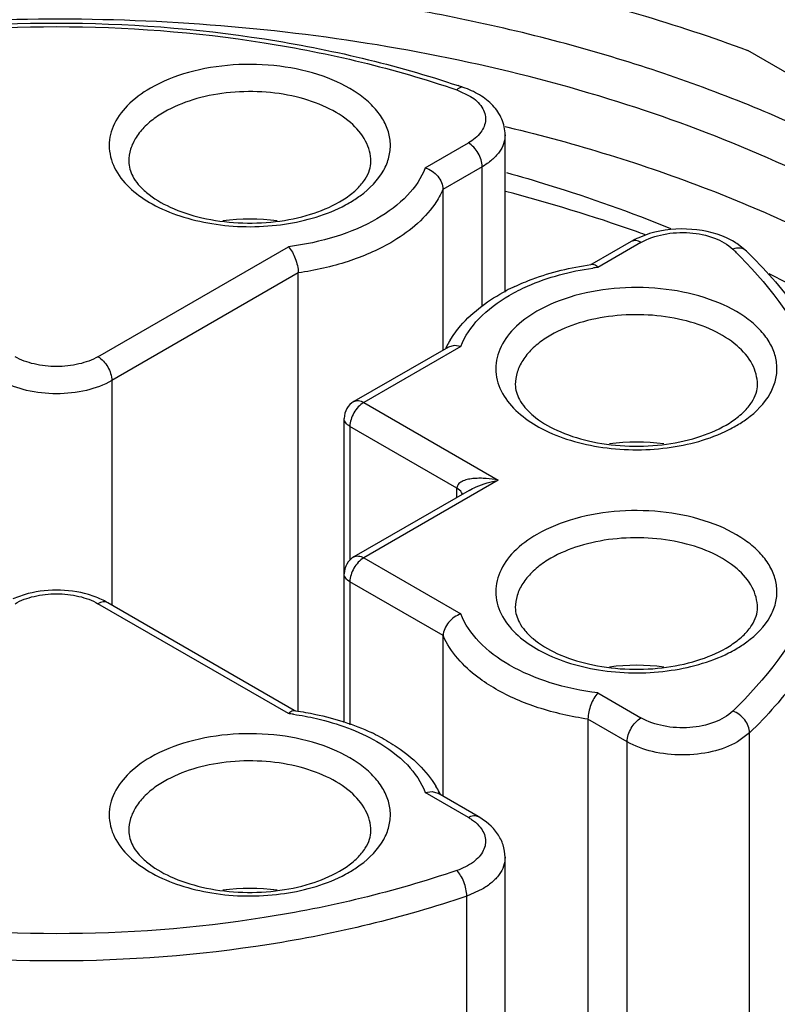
# Model space of a CAD drawing. Header units: inches. Extents: x 0 to 34, y 0 to 22.
# Tile 63 of 71: x 28.013 to 28.166, y 18.926 to 19.125. Entities that reach past the tile are written whole.
import ezdxf

# ---------------------------------------------------------------- set-up
doc = ezdxf.new("R2010")
doc.units = ezdxf.units.IN
doc.header["$LTSCALE"] = 1.87
doc.header["$MEASUREMENT"] = 0
doc.layers.get('0').update_dxf_attribs({"linetype": 'CONTINUOUS'})

msp = doc.modelspace()

# ---------------------------------------------------------------- linework, layer by layer
at = {"color": 7, "linetype": 'CONTINUOUS'}
for p, q in [((28.237245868, 19.0738077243), (28.1596458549, 19.1186129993)), ((28.1009940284, 19.1106477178), (28.1037663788, 19.1093351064)), ((28.1107218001, 19.1032629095), (28.1112798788, 19.1031288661)), ((28.1107259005, 19.0698300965), (28.1107259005, 19.1015647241)), ((28.0946280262, 19.0949328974), (28.1033295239, 19.0999570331)), ((28.1061134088, 19.0951352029), (28.0982034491, 19.0905680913)), ((28.1061134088, 19.0670847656), (28.1061134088, 19.0951352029)), ((28.0982034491, 19.0905680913), (28.0982034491, 19.058144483)), ((28.139866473, 19.0816396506), (28.137674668, 19.0808286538)), ((28.0286288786, 19.0568258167), (28.0670254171, 19.0789954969)), ((28.1361594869, 19.0800598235), (28.1282364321, 19.075485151)), ((28.138128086, 19.0798647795), (28.1294265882, 19.0748406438)), ((28.1593927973, 19.078120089), (28.1574813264, 19.0796408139)), ((28.0690177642, 19.0737166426), (28.0314127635, 19.0520039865)), ((28.0690177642, 18.98534818), (28.0690177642, 19.0737166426)), ((28.0992911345, 19.0587724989), (28.0802500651, 19.0477784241)), ((28.1018239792, 19.0589032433), (28.0822186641, 19.0475833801)), ((28.1004378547, 19.0590950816), (28.0992911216, 19.0587724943)), ((28.1018239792, 19.0589032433), (28.1004378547, 19.0590950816)), ((28.0314127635, 19.0520039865), (28.0314127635, 19.0067213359)), ((28.0822186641, 19.0475833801), (28.1093615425, 19.0319114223)), ((28.0782816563, 18.9829940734), (28.0782816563, 19.0443689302)), ((28.0794347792, 19.0427616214), (28.0794347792, 19.015753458)), ((28.101009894, 19.0303044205), (28.0794347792, 19.0427616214)), ((28.1093615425, 19.0319114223), (28.0822186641, 19.0162394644)), ((28.103455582, 19.0298330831), (28.0802500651, 19.0164345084)), ((28.101009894, 19.0284209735), (28.101009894, 19.0303044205)), ((28.0822186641, 19.0162394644), (28.1018239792, 19.0049196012)), ((28.0794347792, 19.0114176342), (28.0794347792, 18.9825705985)), ((28.0982485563, 19.0005547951), (28.0794347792, 19.0114176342)), ((28.0137818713, 19.0088071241), (28.0114730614, 19.0079612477)), ((28.0670254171, 18.9848273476), (28.0286288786, 19.0069970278)), ((28.0682155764, 18.985471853), (28.0305974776, 19.0071920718)), ((28.0982485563, 18.9681311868), (28.0982485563, 19.0005547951)), ((28.1294265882, 18.9889822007), (28.138128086, 18.983958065)), ((28.1274342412, 18.9837033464), (28.1274342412, 18.8681381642)), ((28.135344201, 18.9791362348), (28.1274342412, 18.9837033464)), ((28.135344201, 18.870573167), (28.135344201, 18.9791362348)), ((28.1600316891, 18.980934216), (28.1576152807, 18.9791362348)), ((28.1600316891, 18.8793577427), (28.1600316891, 18.980934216)), ((28.0946280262, 18.9688899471), (28.0960133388, 18.9690818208)), ((28.1033295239, 18.9638658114), (28.0946280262, 18.9688899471)), ((28.0960133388, 18.9690818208), (28.0971608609, 18.9687592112)), ((28.105298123, 18.9640608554), (28.0971608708, 18.9687592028)), ((28.1107259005, 18.8641167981), (28.1107259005, 18.9558292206)), ((28.1061134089, 18.9493996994), (28.1029994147, 18.9480044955)), ((28.1029994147, 18.8622571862), (28.1029994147, 18.9480044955))]:
    msp.add_line(p, q, dxfattribs=at)
for centre, radius, start, end in [((28.0342077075, 18.9120133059), 0.210454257, 71.1317265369, 71.4196328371), ((28.0527910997, 19.0874358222), 0.0216264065, 119.9583122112, 124.1444578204), ((28.0666676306, 19.1065215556), 0.0213323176, 299.9789019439, 304.2129494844), ((28.0267290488, 18.7697072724), 0.3313112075, 70.5498561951, 75.2976922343), ((28.0653019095, 19.1121161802), 0.0280134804, 296.6033748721, 299.9691496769), ((28.0592518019, 19.0427484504), 0.0418372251, 82.4180324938, 97.4825817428), ((28.1442074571, 19.0660766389), 0.016133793, 113.8857010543, 119.9224196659), ((28.0319092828, 18.7847159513), 0.3154341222, 70.1579148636, 70.5293160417), ((28.1493075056, 19.0671062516), 0.0149641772, 56.8915244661, 62.0811998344), ((28.0889273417, 19.0090886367), 0.0969830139, 44.4361456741, 45.7149053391), ((28.1368528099, 19.013077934), 0.0629543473, 97.8443443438, 98.0747637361), ((28.1368798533, 19.0160911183), 0.059220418, 97.2302110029, 98.2453736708), ((28.1304891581, 19.0330265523), 0.0419348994, 115.105533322, 117.7818991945), ((28.1307398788, 19.0424291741), 0.0216264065, 119.9583122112, 124.1444578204), ((28.1157867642, 19.0503052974), 0.0189037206, 152.8375874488, 154.1115867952), ((28.1164436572, 19.0499606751), 0.0196454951, 148.6792201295, 152.8179453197), ((28.0822175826, 19.0443695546), 0.0039359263, 119.9925085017, 180.0090899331), ((28.1446164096, 19.0615149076), 0.0213323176, 299.9789019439, 304.2129494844), ((28.1432506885, 19.0671095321), 0.0280134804, 296.6033748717, 299.9691496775), ((28.1372005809, 18.9977418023), 0.0418372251, 82.4180324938, 97.4825817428), ((28.0822171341, 19.0130258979), 0.003935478, 119.9887382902, 180.0128601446), ((28.1307398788, 18.9974225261), 0.0216264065, 119.9583122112, 124.1444578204), ((28.1446164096, 19.0165082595), 0.0213323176, 299.9789019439, 304.2129494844), ((28.1432506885, 19.0221028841), 0.0280134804, 296.6033748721, 299.9691496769), ((28.1372005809, 18.9527351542), 0.0418372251, 82.4180324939, 97.4825817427), ((28.0595994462, 18.9230666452), 0.0629523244, 81.9251931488, 82.1556288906), ((28.0595718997, 18.9260758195), 0.0592224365, 81.7545523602, 82.7697906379), ((28.0659530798, 18.9429925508), 0.0419577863, 62.2967057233, 64.8567855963), ((28.0527910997, 18.952415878), 0.0216264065, 119.9583122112, 124.1444578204), ((28.0800077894, 18.9599470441), 0.0196461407, 27.1821332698, 31.3199734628), ((28.0806650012, 18.9602918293), 0.0189040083, 25.8879990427, 27.1624964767), ((28.0666676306, 18.9715016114), 0.0213323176, 299.9789019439, 304.2129494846), ((28.0653019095, 18.977096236), 0.0280134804, 296.603374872, 299.9691496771), ((28.0592518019, 18.9077285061), 0.0418372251, 82.4180324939, 97.4825817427)]:
    msp.add_arc(centre, radius, start, end, dxfattribs=at)
for points, knots in [([(27.9675386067, 19.1390840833), (27.9840231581, 19.1410728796), (28.0172752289, 19.143145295), (28.0667898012, 19.1407268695), (28.1145979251, 19.1329068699), (28.1451411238, 19.1239925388), (28.1596458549, 19.1186129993)], [0, 0, 0, 0, 0.2556667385, 0.5117241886, 0.7617928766, 1, 1, 1, 1]), ([(28.191486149, 19.0921919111), (28.1809849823, 19.0982551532), (28.1582034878, 19.1091138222), (28.1212158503, 19.1212005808), (28.0811542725, 19.1293903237), (28.0392415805, 19.1334297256), (27.9967502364, 19.1331990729), (27.9549758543, 19.1287042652), (27.9151889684, 19.1200819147), (27.8785925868, 19.1075896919), (27.8462825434, 19.0915906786), (27.8192176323, 19.0725257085), (27.7982162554, 19.0508772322), (27.7840066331, 19.0271542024), (27.7772993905, 19.0020063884), (27.7786062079, 18.9764446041), (27.7878035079, 18.95167418), (27.7982814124, 18.9369833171), (27.8044201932, 18.93000749)], [0, 0, 0, 0, 0.0658154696, 0.1364387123, 0.2107361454, 0.2873006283, 0.3645804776, 0.4409746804, 0.5149406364, 0.5850968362, 0.650340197, 0.7099854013, 0.7639373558, 0.8128899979, 0.8584721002, 0.9031295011, 0.9495644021, 1, 1, 1, 1]), ([(28.1873103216, 19.0849591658), (28.1698254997, 19.0950546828), (28.1302357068, 19.1113904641), (28.0657082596, 19.1243039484), (27.9974697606, 19.1261900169), (27.9411865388, 19.1182936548), (27.8991844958, 19.1061929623), (27.8707678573, 19.0947432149), (27.8455230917, 19.0810119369), (27.8239772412, 19.0652669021), (27.8065894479, 19.0478047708), (27.7937606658, 19.0289339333), (27.7858546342, 19.0090277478), (27.7840567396, 18.9952414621), (27.7840567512, 18.9885163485)], [0, 0, 0, 0, 0.1286231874, 0.2701513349, 0.4172398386, 0.5615206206, 0.6301712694, 0.6953098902, 0.7563057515, 0.8127882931, 0.8647310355, 0.9125452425, 0.9571568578, 1, 1, 1, 1]), ([(27.9392887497, 19.1114981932), (27.9519887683, 19.1157674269), (27.978821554, 19.1220785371), (28.0202772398, 19.1251777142), (28.0617329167, 19.1220785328), (28.0885656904, 19.1157674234), (28.1012657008, 19.1114981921)], [0, 0, 0, 0, 0.2444042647, 0.5000001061, 0.7555958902, 1, 1, 1, 1]), ([(27.939560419, 19.1106477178), (27.9521837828, 19.114961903), (27.9789237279, 19.1213366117), (28.0202772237, 19.1244663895), (28.0616307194, 19.1213366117), (28.0883706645, 19.114961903), (28.1009940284, 19.1106477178)], [0, 0, 0, 0, 0.2440600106, 0.5, 0.7559399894, 1, 1, 1, 1]), ([(28.0862482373, 19.0944309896), (28.0867101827, 19.0952640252), (28.0874256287, 19.0970123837), (28.0877263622, 19.0998167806), (28.0871934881, 19.1026069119), (28.0858643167, 19.1052755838), (28.0838038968, 19.1077524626), (28.0800113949, 19.1108517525), (28.0737845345, 19.1138118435), (28.0651744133, 19.1157241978), (28.0559513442, 19.1159689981), (28.0470752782, 19.1145241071), (28.041598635, 19.1123750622), (28.0392076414, 19.1109945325)], [0, 0, 0, 0, 0.0463350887, 0.0906630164, 0.1353282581, 0.1826033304, 0.2341606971, 0.290893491, 0.4197107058, 0.564973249, 0.7173251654, 0.8656989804, 1, 1, 1, 1]), ([(28.0392076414, 19.1109945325), (28.0375119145, 19.110015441), (28.0345358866, 19.1078474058), (28.0314473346, 19.1035900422), (28.0305341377, 19.0987844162), (28.0315104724, 19.0957745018), (28.0322533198, 19.0944344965)], [0, 0, 0, 0, 0.2935424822, 0.5448578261, 0.7703134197, 1, 1, 1, 1]), ([(28.083660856, 19.0962069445), (28.0836612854, 19.097614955), (28.0828109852, 19.1006617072), (28.0794905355, 19.1044383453), (28.0745887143, 19.1074251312), (28.0684693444, 19.109469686), (28.0616095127, 19.1104332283), (28.0545568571, 19.1102380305), (28.047889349, 19.1089040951), (28.0437984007, 19.1072159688), (28.0419915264, 19.1061727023)], [0, 0, 0, 0, 0.0869384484, 0.186412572, 0.303806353, 0.4376217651, 0.5821218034, 0.7294383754, 0.8711719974, 1, 1, 1, 1]), ([(28.1022672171, 19.111158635), (28.1021769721, 19.1111894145), (28.1016920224, 19.1112399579), (28.1012637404, 19.110910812), (28.1009940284, 19.1106477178)], [0, 0, 0, 0, 0.201956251, 1, 1, 1, 1]), ([(28.1107259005, 19.1015647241), (28.1107259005, 19.1026487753), (28.1102539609, 19.1048528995), (28.1083423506, 19.1076499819), (28.1055823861, 19.1097926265), (28.1034159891, 19.1107661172), (28.1022672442, 19.1111587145)], [0, 0, 0, 0, 0.2389669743, 0.480859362, 0.7323916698, 1, 1, 1, 1]), ([(28.1037663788, 19.1093351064), (28.1046586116, 19.108761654), (28.105851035, 19.1077167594), (28.1066937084, 19.1059296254), (28.1069193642, 19.1041228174), (28.1059069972, 19.1017467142), (28.1042770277, 19.1005041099), (28.1033295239, 19.0999570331)], [0, 0, 0, 0, 0.2691904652, 0.3853062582, 0.4950488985, 0.7223134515, 1, 1, 1, 1]), ([(28.0406526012, 19.1053343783), (28.0397701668, 19.104734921), (28.0381735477, 19.1034573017), (28.0362908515, 19.1012038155), (28.0351135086, 19.0987627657), (28.0348426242, 19.0970396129), (28.0348423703, 19.0962069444)], [0, 0, 0, 0, 0.2848185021, 0.5425632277, 0.7776886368, 1, 1, 1, 1]), ([(28.1112798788, 19.1031288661), (28.1250225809, 19.0998161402), (28.1511565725, 19.0918335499), (28.1759593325, 19.08026251), (28.1873103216, 19.0737085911)], [0, 0, 0, 0, 0.5188876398, 1, 1, 1, 1]), ([(28.1107259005, 19.1015647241), (28.1107259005, 19.1009648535), (28.1105042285, 19.0997145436), (28.1095564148, 19.0979724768), (28.1080580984, 19.0963977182), (28.1068044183, 19.0955341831), (28.1061134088, 19.0951352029)], [0, 0, 0, 0, 0.2177903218, 0.4509221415, 0.7103047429, 1, 1, 1, 1]), ([(28.1061134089, 19.0951352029), (28.1061134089, 19.0960893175), (28.1054614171, 19.0979733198), (28.1041558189, 19.0994799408), (28.1033295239, 19.0999570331)], [0, 0, 0, 0, 0.4999936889, 1, 1, 1, 1]), ([(28.0348421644, 19.0962069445), (28.0348421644, 19.0951723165), (28.0353615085, 19.0934709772), (28.0367949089, 19.0914605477), (28.0391787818, 19.08913661), (28.043464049, 19.0866316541), (28.0497635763, 19.0845945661), (28.0569487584, 19.0836309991), (28.0643443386, 19.0838600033), (28.0712668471, 19.0852510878), (28.0754888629, 19.0869819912), (28.0773269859, 19.0880433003)], [0, 0, 0, 0, 0.0643545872, 0.105174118, 0.1531968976, 0.2702926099, 0.4098588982, 0.562795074, 0.7189538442, 0.8679780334, 1, 1, 1, 1]), ([(28.0786621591, 19.0888807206), (28.0794775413, 19.0894366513), (28.0809046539, 19.0905704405), (28.0825209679, 19.0924867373), (28.0834586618, 19.0943692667), (28.083661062, 19.0956299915), (28.083661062, 19.0962069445)], [0, 0, 0, 0, 0.3219663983, 0.5909319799, 0.8117685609, 1, 1, 1, 1]), ([(28.0322533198, 19.0944344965), (28.0338683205, 19.0915212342), (28.0383128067, 19.0879204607), (28.0452751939, 19.0849984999), (28.0539472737, 19.0829458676), (28.0652033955, 19.0827957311), (28.0740053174, 19.0851419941), (28.0778466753, 19.0870685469)], [0, 0, 0, 0, 0.2020135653, 0.3251235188, 0.4591399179, 0.7393749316, 1, 1, 1, 1]), ([(28.0792955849, 19.0878482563), (28.0800646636, 19.0882923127), (28.08275728, 19.0900292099), (28.0851214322, 19.0923989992), (28.0862482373, 19.0944309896)], [0, 0, 0, 0, 0.2765216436, 1, 1, 1, 1]), ([(28.0946280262, 19.0949328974), (28.0938443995, 19.0928738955), (28.0910428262, 19.0888084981), (28.0871264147, 19.0859425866), (28.084887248, 19.0846473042)], [0, 0, 0, 0, 0.4599429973, 1, 1, 1, 1]), ([(28.0946280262, 19.0949328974), (28.0955944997, 19.0946274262), (28.0972876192, 19.0934510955), (28.0982034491, 19.0915186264), (28.0982034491, 19.0905680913)], [0, 0, 0, 0, 0.5160539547, 1, 1, 1, 1]), ([(28.1110019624, 19.0939685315), (28.1138668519, 19.0931691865), (28.1250511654, 19.0898846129), (28.1360571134, 19.0859830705), (28.1440948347, 19.0827006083)], [0, 0, 0, 0, 0.2551646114, 1, 1, 1, 1]), ([(28.0982034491, 19.0905680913), (28.0977511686, 19.0895265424), (28.0952243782, 19.0850922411), (28.0910665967, 19.0817877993), (28.087660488, 19.0798193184)], [0, 0, 0, 0, 0.2239872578, 1, 1, 1, 1]), ([(28.084887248, 19.0846473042), (28.0822996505, 19.0831504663), (28.0764583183, 19.0807053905), (28.0702847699, 19.0794090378), (28.0670254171, 19.0789954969)], [0, 0, 0, 0, 0.4764027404, 1, 1, 1, 1]), ([(28.1563140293, 19.0803287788), (28.1538861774, 19.0816177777), (28.1482873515, 19.0829981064), (28.1425913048, 19.0824635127), (28.139866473, 19.0816396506)], [0, 0, 0, 0, 0.4912570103, 1, 1, 1, 1]), ([(28.138128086, 19.0798647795), (28.1395165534, 19.0806664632), (28.1427864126, 19.0817516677), (28.1479070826, 19.082029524), (28.1527708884, 19.0810757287), (28.1556167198, 19.0795180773), (28.156643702, 19.0785162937)], [0, 0, 0, 0, 0.2461221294, 0.5180210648, 0.7797636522, 1, 1, 1, 1]), ([(28.0670254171, 19.0789954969), (28.0676547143, 19.0783317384), (28.0685495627, 19.0765931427), (28.0690177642, 19.0747081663), (28.0690177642, 19.0737166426)], [0, 0, 0, 0, 0.4798364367, 1, 1, 1, 1]), ([(28.087660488, 19.0798193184), (28.0849481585, 19.078251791), (28.0788560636, 19.075655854), (28.0724170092, 19.0742087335), (28.0690177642, 19.0737166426)], [0, 0, 0, 0, 0.4770099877, 1, 1, 1, 1]), ([(28.138128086, 19.0798647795), (28.1378024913, 19.0800527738), (28.1371518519, 19.0803231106), (28.1364251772, 19.0802132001), (28.136159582, 19.0800598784)], [0, 0, 0, 0, 0.550756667, 1, 1, 1, 1]), ([(28.1593927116, 19.0781200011), (28.1590747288, 19.0784302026), (28.158123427, 19.0788455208), (28.1571340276, 19.0786838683), (28.156643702, 19.0785162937)], [0, 0, 0, 0, 0.4615840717, 1, 1, 1, 1]), ([(28.1581762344, 19.0769877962), (28.1644983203, 19.0705392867), (28.1725297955, 19.0596314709), (28.1779921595, 19.0432246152), (28.1792007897, 19.0310095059), (28.177577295, 19.0188148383), (28.1715559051, 19.002464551), (28.1631764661, 18.9916790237), (28.156643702, 18.9853065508)], [0, 0, 0, 0, 0.2618637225, 0.3817502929, 0.4980570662, 0.6146560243, 0.7353679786, 1, 1, 1, 1]), ([(28.1593927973, 19.078120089), (28.1630115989, 19.0745900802), (28.169537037, 19.0672170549), (28.1770166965, 19.0549278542), (28.1816316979, 19.0419981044), (28.1826787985, 19.0330786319), (28.1826787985, 19.0286969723)], [0, 0, 0, 0, 0.2705913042, 0.524280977, 0.7654690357, 1, 1, 1, 1]), ([(28.1115647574, 19.0691888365), (28.1127543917, 19.0698769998), (28.1180584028, 19.0725308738), (28.1238872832, 19.0740472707), (28.1283868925, 19.074699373)], [0, 0, 0, 0, 0.2321139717, 1, 1, 1, 1]), ([(28.1126967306, 19.0709997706), (28.1138481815, 19.071539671), (28.1187661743, 19.0735876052), (28.1239988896, 19.0748390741), (28.1280099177, 19.0754081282)], [0, 0, 0, 0, 0.2389176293, 1, 1, 1, 1]), ([(28.1294265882, 19.0748406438), (28.1293309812, 19.0749414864), (28.1290151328, 19.0752415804), (28.1285635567, 19.0754846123), (28.1282606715, 19.0754430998)], [0, 0, 0, 0, 0.3124969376, 1, 1, 1, 1]), ([(28.1639360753, 19.0736175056), (28.165326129, 19.0729061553), (28.1707610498, 19.0700569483), (28.1760824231, 19.0669897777), (28.1799671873, 19.0645734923)], [0, 0, 0, 0, 0.2544640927, 1, 1, 1, 1]), ([(28.1641970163, 19.0494243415), (28.1646589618, 19.0502573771), (28.1653744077, 19.0520057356), (28.1656751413, 19.0548101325), (28.1651422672, 19.0576002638), (28.1638130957, 19.0602689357), (28.1617526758, 19.0627458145), (28.157960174, 19.0658451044), (28.1517333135, 19.0688051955), (28.1431231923, 19.0707175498), (28.1339001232, 19.07096235), (28.1250240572, 19.069517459), (28.119547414, 19.0673684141), (28.1171564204, 19.0659878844)], [0, 0, 0, 0, 0.0463350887, 0.0906630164, 0.1353282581, 0.1826033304, 0.2341606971, 0.290893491, 0.4197107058, 0.564973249, 0.7173251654, 0.8656989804, 1, 1, 1, 1]), ([(28.0996610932, 19.0601729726), (28.1002756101, 19.0611836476), (28.1032808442, 19.065271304), (28.1075205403, 19.0683232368), (28.1109430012, 19.0701275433)], [0, 0, 0, 0, 0.2341418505, 1, 1, 1, 1]), ([(28.1018239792, 19.0589032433), (28.1026076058, 19.0609622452), (28.1054091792, 19.0650276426), (28.1093255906, 19.067893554), (28.1115647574, 19.0691888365)], [0, 0, 0, 0, 0.4599429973, 1, 1, 1, 1]), ([(28.1171564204, 19.0659878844), (28.1154606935, 19.0650087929), (28.1124846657, 19.0628407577), (28.1093961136, 19.0585833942), (28.1084829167, 19.0537777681), (28.1094592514, 19.0507678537), (28.1102020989, 19.0494278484)], [0, 0, 0, 0, 0.2935424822, 0.5448578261, 0.7703134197, 1, 1, 1, 1]), ([(28.1616096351, 19.0512002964), (28.1616100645, 19.0526083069), (28.1607597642, 19.0556550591), (28.1574393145, 19.0594316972), (28.1525374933, 19.0624184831), (28.1464181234, 19.0644630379), (28.1395582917, 19.0654265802), (28.1325056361, 19.0652313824), (28.125838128, 19.063897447), (28.1217471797, 19.0622093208), (28.1199403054, 19.0611660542)], [0, 0, 0, 0, 0.0869384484, 0.186412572, 0.303806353, 0.4376217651, 0.5821218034, 0.7294383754, 0.8711719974, 1, 1, 1, 1]), ([(28.1186013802, 19.0603277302), (28.1177189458, 19.0597282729), (28.1161223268, 19.0584506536), (28.1142396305, 19.0561971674), (28.1130622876, 19.0537561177), (28.1127914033, 19.0520329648), (28.1127911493, 19.0512002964)], [0, 0, 0, 0, 0.2848185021, 0.5425632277, 0.7776886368, 1, 1, 1, 1]), ([(28.0286288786, 19.0568258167), (28.0274431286, 19.0561411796), (28.0246858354, 19.055141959), (28.0202772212, 19.0546642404), (28.0158686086, 19.05514196), (28.0131113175, 19.0561411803), (28.0119255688, 19.0568258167)], [0, 0, 0, 0, 0.2372539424, 0.5000001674, 0.7627463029, 1, 1, 1, 1]), ([(28.0286288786, 19.0568258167), (28.0294551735, 19.0563487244), (28.0307607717, 19.0548421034), (28.0314127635, 19.0529581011), (28.0314127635, 19.0520039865)], [0, 0, 0, 0, 0.5000063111, 1, 1, 1, 1]), ([(28.0314127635, 19.0520039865), (28.0298318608, 19.0510911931), (28.0261554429, 19.0497591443), (28.0202772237, 19.0491209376), (28.0143990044, 19.0497591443), (28.0107225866, 19.0510911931), (28.0091416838, 19.0520039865)], [0, 0, 0, 0, 0.2372383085, 0.5, 0.7627616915, 1, 1, 1, 1]), ([(28.1127909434, 19.0512002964), (28.1127909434, 19.0501656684), (28.1133102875, 19.0484643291), (28.114743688, 19.0464538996), (28.1171275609, 19.0441299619), (28.121412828, 19.041625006), (28.1277123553, 19.039587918), (28.1348975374, 19.038624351), (28.1422931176, 19.0388533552), (28.1492156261, 19.0402444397), (28.153437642, 19.0419753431), (28.1552757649, 19.0430366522)], [0, 0, 0, 0, 0.0643545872, 0.105174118, 0.1531968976, 0.2702926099, 0.4098588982, 0.562795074, 0.7189538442, 0.8679780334, 1, 1, 1, 1]), ([(28.1566109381, 19.0438740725), (28.1574263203, 19.0444300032), (28.1588534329, 19.0455637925), (28.160469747, 19.0474800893), (28.1614074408, 19.0493626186), (28.161609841, 19.0506233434), (28.161609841, 19.0512002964)], [0, 0, 0, 0, 0.3219663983, 0.5909319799, 0.8117685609, 1, 1, 1, 1]), ([(28.1102020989, 19.0494278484), (28.1118170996, 19.0465145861), (28.1162615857, 19.0429138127), (28.1232239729, 19.0399918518), (28.1318960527, 19.0379392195), (28.1431521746, 19.037789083), (28.1519540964, 19.0401353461), (28.1557954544, 19.0420618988)], [0, 0, 0, 0, 0.2020135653, 0.3251235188, 0.4591399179, 0.7393749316, 1, 1, 1, 1]), ([(28.1572443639, 19.0428416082), (28.1580134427, 19.0432856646), (28.1607060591, 19.0450225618), (28.1630702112, 19.0473923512), (28.1641970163, 19.0494243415)], [0, 0, 0, 0, 0.2765216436, 1, 1, 1, 1]), ([(28.0822186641, 19.0475833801), (28.0813923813, 19.0471062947), (28.0800867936, 19.0455996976), (28.0794347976, 19.0437157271), (28.0794347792, 19.0427616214)], [0, 0, 0, 0, 0.5000049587, 1, 1, 1, 1]), ([(28.0802500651, 19.0477784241), (28.08051566, 19.0479317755), (28.0812423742, 19.0480417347), (28.0818930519, 19.0477713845), (28.0822186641, 19.0475833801)], [0, 0, 0, 0, 0.4492417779, 1, 1, 1, 1]), ([(28.0794347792, 19.0427615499), (28.07910918, 19.0429495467), (28.0785497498, 19.0433779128), (28.0782816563, 19.0440622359), (28.0782816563, 19.0443689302)], [0, 0, 0, 0, 0.5507429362, 1, 1, 1, 1]), ([(28.1093615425, 19.0319114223), (28.108551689, 19.0320674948), (28.1073309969, 19.0322361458), (28.1057064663, 19.0323058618), (28.1045198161, 19.0322667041), (28.103372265, 19.0321185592), (28.1023054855, 19.031816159), (28.1013578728, 19.0313132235), (28.1010097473, 19.0306349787), (28.1010098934, 19.0303044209)], [0, 0, 0, 0, 0.269374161, 0.4012932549, 0.5307161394, 0.6568010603, 0.7780628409, 0.8920361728, 1, 1, 1, 1]), ([(28.1034555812, 19.0298330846), (28.1039147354, 19.0300982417), (28.1057956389, 19.031024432), (28.1078280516, 19.0316121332), (28.1093615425, 19.0319114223)], [0, 0, 0, 0, 0.2533724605, 1, 1, 1, 1]), ([(28.1021201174, 19.0290281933), (28.1020867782, 19.0291577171), (28.1018647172, 19.0296940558), (28.1013907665, 19.0300848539), (28.1010101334, 19.0303045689)], [0, 0, 0, 0, 0.2333148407, 1, 1, 1, 1]), ([(28.1826786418, 19.0286969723), (28.1826786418, 19.0245052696), (28.1816699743, 19.0159480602), (28.177212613, 19.0034970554), (28.1699390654, 18.9915738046), (28.1635740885, 18.9843896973), (28.1600316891, 18.980934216)], [0, 0, 0, 0, 0.2318983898, 0.4717330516, 0.7262259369, 1, 1, 1, 1]), ([(28.1641970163, 19.0044176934), (28.1646589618, 19.005250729), (28.1653744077, 19.0069990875), (28.1656751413, 19.0098034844), (28.1651422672, 19.0125936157), (28.1638130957, 19.0152622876), (28.1617526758, 19.0177391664), (28.157960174, 19.0208384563), (28.1517333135, 19.0237985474), (28.1431231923, 19.0257109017), (28.1339001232, 19.0259557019), (28.1250240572, 19.024510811), (28.119547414, 19.022361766), (28.1171564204, 19.0209812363)], [0, 0, 0, 0, 0.0463350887, 0.0906630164, 0.1353282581, 0.1826033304, 0.2341606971, 0.290893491, 0.4197107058, 0.564973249, 0.7173251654, 0.8656989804, 1, 1, 1, 1]), ([(28.1171564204, 19.0209812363), (28.1154606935, 19.0200021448), (28.1124846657, 19.0178341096), (28.1093961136, 19.0135767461), (28.1084829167, 19.00877112), (28.1094592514, 19.0057612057), (28.1102020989, 19.0044212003)], [0, 0, 0, 0, 0.2935424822, 0.5448578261, 0.7703134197, 1, 1, 1, 1]), ([(28.1616096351, 19.0061936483), (28.1616100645, 19.0076016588), (28.1607597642, 19.010648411), (28.1574393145, 19.0144250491), (28.1525374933, 19.017411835), (28.1464181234, 19.0194563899), (28.1395582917, 19.0204199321), (28.1325056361, 19.0202247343), (28.125838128, 19.018890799), (28.1217471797, 19.0172026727), (28.1199403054, 19.0161594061)], [0, 0, 0, 0, 0.0869384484, 0.186412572, 0.303806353, 0.4376217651, 0.5821218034, 0.7294383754, 0.8711719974, 1, 1, 1, 1]), ([(28.0822186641, 19.0162394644), (28.0813923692, 19.0157623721), (28.0800867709, 19.0142557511), (28.0794347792, 19.0123717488), (28.0794347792, 19.0114176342)], [0, 0, 0, 0, 0.5000063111, 1, 1, 1, 1]), ([(28.0802500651, 19.0164345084), (28.08051566, 19.0165878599), (28.0812423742, 19.016697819), (28.0818930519, 19.0164274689), (28.0822186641, 19.0162394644)], [0, 0, 0, 0, 0.4492417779, 1, 1, 1, 1]), ([(28.1186013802, 19.0153210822), (28.1177189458, 19.0147216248), (28.1161223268, 19.0134440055), (28.1142396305, 19.0111905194), (28.1130622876, 19.0087494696), (28.1127914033, 19.0070263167), (28.1127911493, 19.0061936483)], [0, 0, 0, 0, 0.2848185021, 0.5425632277, 0.7776886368, 1, 1, 1, 1]), ([(28.0794347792, 19.0114176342), (28.07910918, 19.0116056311), (28.0785497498, 19.0120339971), (28.0782816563, 19.0127183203), (28.0782816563, 19.0130250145)], [0, 0, 0, 0, 0.5507429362, 1, 1, 1, 1]), ([(28.0119255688, 19.0069970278), (28.0131113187, 19.0076816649), (28.0158686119, 19.0086808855), (28.0202772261, 19.0091586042), (28.0246858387, 19.0086808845), (28.0274431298, 19.0076816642), (28.0286288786, 19.0069970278)], [0, 0, 0, 0, 0.2372539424, 0.5000001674, 0.7627463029, 1, 1, 1, 1]), ([(28.0267331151, 19.0088187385), (28.0246415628, 19.0094328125), (28.0202560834, 19.0100040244), (28.0158714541, 19.0094251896), (28.0137818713, 19.0088071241)], [0, 0, 0, 0, 0.500087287, 1, 1, 1, 1]), ([(28.0305974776, 19.0071920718), (28.0303038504, 19.0073616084), (28.029068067, 19.0080198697), (28.0277505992, 19.008520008), (28.0267331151, 19.0088187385)], [0, 0, 0, 0, 0.2422721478, 1, 1, 1, 1]), ([(28.0305973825, 19.0071921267), (28.0303317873, 19.0073454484), (28.0296051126, 19.0074553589), (28.0289544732, 19.0071850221), (28.0286288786, 19.0069970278)], [0, 0, 0, 0, 0.449243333, 1, 1, 1, 1]), ([(28.1018239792, 19.0049196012), (28.1008575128, 19.0046141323), (28.0991644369, 19.0034377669), (28.0982485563, 19.0015053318), (28.0982485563, 19.0005547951)], [0, 0, 0, 0, 0.5160516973, 1, 1, 1, 1]), ([(28.111612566, 18.994606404), (28.1093622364, 18.9959032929), (28.1054264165, 18.9987741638), (28.1026103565, 19.002853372), (28.1018239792, 19.0049196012)], [0, 0, 0, 0, 0.5401900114, 1, 1, 1, 1]), ([(28.1127909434, 19.0061936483), (28.1127909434, 19.0051590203), (28.1133102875, 19.003457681), (28.114743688, 19.0014472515), (28.1171275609, 18.9991233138), (28.121412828, 18.9966183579), (28.1277123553, 18.9945812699), (28.1348975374, 18.9936177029), (28.1422931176, 18.9938467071), (28.1492156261, 18.9952377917), (28.153437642, 18.996968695), (28.1552757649, 18.9980300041)], [0, 0, 0, 0, 0.0643545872, 0.105174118, 0.1531968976, 0.2702926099, 0.4098588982, 0.562795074, 0.7189538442, 0.8679780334, 1, 1, 1, 1]), ([(28.1566109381, 18.9988674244), (28.1574263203, 18.9994233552), (28.1588534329, 19.0005571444), (28.160469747, 19.0024734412), (28.1614074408, 19.0043559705), (28.161609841, 19.0056166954), (28.161609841, 19.0061936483)], [0, 0, 0, 0, 0.3219663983, 0.5909319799, 0.8117685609, 1, 1, 1, 1]), ([(28.1102020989, 19.0044212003), (28.1118170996, 19.001507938), (28.1162615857, 18.9979071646), (28.1232239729, 18.9949852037), (28.1318960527, 18.9929325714), (28.1431521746, 18.992782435), (28.1519540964, 18.995128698), (28.1557954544, 18.9970552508)], [0, 0, 0, 0, 0.2020135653, 0.3251235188, 0.4591399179, 0.7393749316, 1, 1, 1, 1]), ([(28.1572443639, 18.9978349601), (28.1580134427, 18.9982790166), (28.1607060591, 19.0000159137), (28.1630702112, 19.0023857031), (28.1641970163, 19.0044176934)], [0, 0, 0, 0, 0.2765216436, 1, 1, 1, 1]), ([(28.1088312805, 18.9897830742), (28.1075956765, 18.990495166), (28.1033567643, 18.9932558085), (28.0997028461, 18.997205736), (28.0982485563, 19.0005547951)], [0, 0, 0, 0, 0.2808799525, 1, 1, 1, 1]), ([(28.1294265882, 18.9889822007), (28.1261774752, 18.9893944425), (28.1200218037, 18.990685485), (28.1141956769, 18.9931177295), (28.111612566, 18.994606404)], [0, 0, 0, 0, 0.5234780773, 1, 1, 1, 1]), ([(28.1274342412, 18.9837033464), (28.1240434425, 18.9841942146), (28.1176191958, 18.9856367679), (28.111539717, 18.9882221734), (28.1088312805, 18.9897830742)], [0, 0, 0, 0, 0.5229022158, 1, 1, 1, 1]), ([(28.1294265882, 18.9889822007), (28.128797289, 18.98831844), (28.127902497, 18.9865798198), (28.1274342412, 18.9846948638), (28.1274342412, 18.9837033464)], [0, 0, 0, 0, 0.479838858, 1, 1, 1, 1]), ([(28.0670254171, 18.9848273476), (28.0671210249, 18.984928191), (28.067436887, 18.985228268), (28.067888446, 18.9854713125), (28.0681913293, 18.9854298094)], [0, 0, 0, 0, 0.312500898, 1, 1, 1, 1]), ([(28.0684421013, 18.9853948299), (28.069816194, 18.985199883), (28.0750661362, 18.9842773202), (28.0802108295, 18.982651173), (28.0837802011, 18.980974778)], [0, 0, 0, 0, 0.2603220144, 1, 1, 1, 1]), ([(28.156643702, 18.9853065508), (28.1556167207, 18.9843047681), (28.1527708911, 18.9827471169), (28.1479070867, 18.9817933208), (28.1427864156, 18.9820711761), (28.1395165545, 18.9831563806), (28.138128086, 18.983958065)], [0, 0, 0, 0, 0.2202361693, 0.4819786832, 0.7538776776, 1, 1, 1, 1]), ([(28.160031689, 18.9809342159), (28.160031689, 18.9818656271), (28.1591966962, 18.9837637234), (28.1575813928, 18.9849860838), (28.156643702, 18.9853065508)], [0, 0, 0, 0, 0.4845165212, 1, 1, 1, 1]), ([(28.0680652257, 18.9846860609), (28.0696215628, 18.9844605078), (28.075419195, 18.9833821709), (28.0810893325, 18.981364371), (28.0848394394, 18.9792031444)], [0, 0, 0, 0, 0.2665011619, 1, 1, 1, 1]), ([(28.135344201, 18.9791362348), (28.135344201, 18.9800903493), (28.1359961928, 18.9819743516), (28.137301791, 18.9834809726), (28.138128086, 18.983958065)], [0, 0, 0, 0, 0.4999936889, 1, 1, 1, 1]), ([(28.0862482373, 18.9594110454), (28.0867101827, 18.9602440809), (28.0874256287, 18.9619924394), (28.0877263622, 18.9647968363), (28.0871934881, 18.9675869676), (28.0858643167, 18.9702556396), (28.0838038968, 18.9727325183), (28.0800113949, 18.9758318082), (28.0737845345, 18.9787918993), (28.0651744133, 18.9807042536), (28.0559513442, 18.9809490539), (28.0470752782, 18.9795041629), (28.041598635, 18.9773551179), (28.0392076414, 18.9759745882)], [0, 0, 0, 0, 0.0463350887, 0.0906630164, 0.1353282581, 0.1826033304, 0.2341606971, 0.290893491, 0.4197107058, 0.564973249, 0.7173251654, 0.8656989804, 1, 1, 1, 1]), ([(28.0848394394, 18.9792031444), (28.087089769, 18.9779062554), (28.0910255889, 18.9750353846), (28.0938416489, 18.9709561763), (28.0946280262, 18.9688899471)], [0, 0, 0, 0, 0.5401900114, 1, 1, 1, 1]), ([(28.0854589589, 18.980140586), (28.0866676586, 18.9795055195), (28.091021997, 18.9769364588), (28.0948687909, 18.9733210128), (28.0967910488, 18.970159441)], [0, 0, 0, 0, 0.2695470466, 1, 1, 1, 1]), ([(28.1576152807, 18.9791362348), (28.156034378, 18.9782234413), (28.1523579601, 18.9768913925), (28.1464797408, 18.9762531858), (28.1406015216, 18.9768913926), (28.1369251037, 18.9782234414), (28.135344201, 18.9791362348)], [0, 0, 0, 0, 0.2372383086, 0.5000000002, 0.7627616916, 1, 1, 1, 1]), ([(28.0392076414, 18.9759745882), (28.0375119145, 18.9749954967), (28.0345358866, 18.9728274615), (28.0314473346, 18.968570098), (28.0305341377, 18.9637644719), (28.0315104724, 18.9607545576), (28.0322533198, 18.9594145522)], [0, 0, 0, 0, 0.2935424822, 0.5448578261, 0.7703134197, 1, 1, 1, 1]), ([(28.083660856, 18.9611870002), (28.0836612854, 18.9625950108), (28.0828109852, 18.965641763), (28.0794905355, 18.969418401), (28.0745887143, 18.9724051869), (28.0684693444, 18.9744497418), (28.0616095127, 18.975413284), (28.0545568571, 18.9752180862), (28.047889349, 18.9738841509), (28.0437984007, 18.9721960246), (28.0419915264, 18.971152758)], [0, 0, 0, 0, 0.0869384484, 0.186412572, 0.303806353, 0.4376217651, 0.5821218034, 0.7294383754, 0.8711719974, 1, 1, 1, 1]), ([(28.0406526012, 18.9703144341), (28.0397701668, 18.9697149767), (28.0381735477, 18.9684373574), (28.0362908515, 18.9661838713), (28.0351135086, 18.9637428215), (28.0348426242, 18.9620196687), (28.0348423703, 18.9611870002)], [0, 0, 0, 0, 0.2848185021, 0.5425632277, 0.7776886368, 1, 1, 1, 1]), ([(28.1033295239, 18.9638658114), (28.1036551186, 18.9640538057), (28.104305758, 18.9643241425), (28.1050324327, 18.964214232), (28.1052980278, 18.9640609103)], [0, 0, 0, 0, 0.550756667, 1, 1, 1, 1]), ([(28.1033295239, 18.9638658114), (28.1035369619, 18.9637460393), (28.1043022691, 18.9632700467), (28.1050066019, 18.9626879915), (28.105450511, 18.9621968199)], [0, 0, 0, 0, 0.2656813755, 1, 1, 1, 1]), ([(28.1107259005, 18.9558292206), (28.1107259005, 18.9566701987), (28.1104492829, 18.958365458), (28.1088759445, 18.9614540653), (28.1068068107, 18.963189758), (28.105298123, 18.9640608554)], [0, 0, 0, 0, 0.2455427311, 0.4913510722, 1, 1, 1, 1]), ([(28.0348421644, 18.9611870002), (28.0348421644, 18.9601523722), (28.0353615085, 18.9584510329), (28.0367949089, 18.9564406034), (28.0391787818, 18.9541166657), (28.043464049, 18.9516117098), (28.0497635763, 18.9495746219), (28.0569487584, 18.9486110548), (28.0643443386, 18.948840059), (28.0712668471, 18.9502311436), (28.0754888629, 18.9519620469), (28.0773269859, 18.9530233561)], [0, 0, 0, 0, 0.0643545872, 0.105174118, 0.1531968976, 0.2702926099, 0.4098588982, 0.562795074, 0.7189538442, 0.8679780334, 1, 1, 1, 1]), ([(28.0786621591, 18.9538607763), (28.0794775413, 18.9544167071), (28.0809046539, 18.9555504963), (28.0825209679, 18.9574667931), (28.0834586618, 18.9593493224), (28.083661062, 18.9606100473), (28.083661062, 18.9611870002)], [0, 0, 0, 0, 0.3219663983, 0.5909319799, 0.8117685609, 1, 1, 1, 1]), ([(28.105450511, 18.9621968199), (28.1060705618, 18.9615107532), (28.1067942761, 18.9602491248), (28.1068131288, 18.9584174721), (28.106206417, 18.9565928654), (28.1042504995, 18.9545587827), (28.102175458, 18.9535788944), (28.1009940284, 18.9531751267)], [0, 0, 0, 0, 0.2275406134, 0.3334534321, 0.4428179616, 0.6927913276, 1, 1, 1, 1]), ([(28.0322533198, 18.9594145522), (28.0338683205, 18.9565012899), (28.0383128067, 18.9529005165), (28.0452751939, 18.9499785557), (28.0539472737, 18.9479259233), (28.0652033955, 18.9477757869), (28.0740053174, 18.9501220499), (28.0778466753, 18.9520486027)], [0, 0, 0, 0, 0.2020135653, 0.3251235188, 0.4591399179, 0.7393749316, 1, 1, 1, 1]), ([(28.0792955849, 18.952828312), (28.0800646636, 18.9532723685), (28.08275728, 18.9550092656), (28.0851214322, 18.957379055), (28.0862482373, 18.9594110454)], [0, 0, 0, 0, 0.2765216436, 1, 1, 1, 1]), ([(28.1107259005, 18.9558292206), (28.1107259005, 18.95522935), (28.1105042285, 18.9539790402), (28.1095564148, 18.9522369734), (28.1080580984, 18.9506622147), (28.1068044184, 18.9497986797), (28.1061134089, 18.9493996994)], [0, 0, 0, 0, 0.2177903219, 0.4509221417, 0.7103047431, 1, 1, 1, 1]), ([(28.1009940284, 18.9531751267), (28.0883706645, 18.9488609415), (28.0616307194, 18.9424862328), (28.0202772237, 18.939356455), (27.9789237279, 18.9424862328), (27.9521837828, 18.9488609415), (27.939560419, 18.9531751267)], [0, 0, 0, 0, 0.2440600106, 0.5, 0.7559399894, 1, 1, 1, 1]), ([(28.1029994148, 18.9480044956), (28.1029994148, 18.9489731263), (28.1026479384, 18.9504387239), (28.1018387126, 18.9521360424), (28.1012935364, 18.9528829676), (28.1009940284, 18.9531751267)], [0, 0, 0, 0, 0.5149557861, 0.7775626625, 1, 1, 1, 1]), ([(28.1029994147, 18.9480044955), (28.0900624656, 18.9435831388), (28.0626581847, 18.937050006), (28.0202772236, 18.9338424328), (27.9778962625, 18.937050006), (27.9504919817, 18.9435831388), (27.9375550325, 18.9480044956)], [0, 0, 0, 0, 0.2440592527, 0.5, 0.7559407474, 1, 1, 1, 1])]:
    msp.add_open_spline(points, degree=3, knots=knots, dxfattribs=at)

doc.saveas('drawing.dxf')
